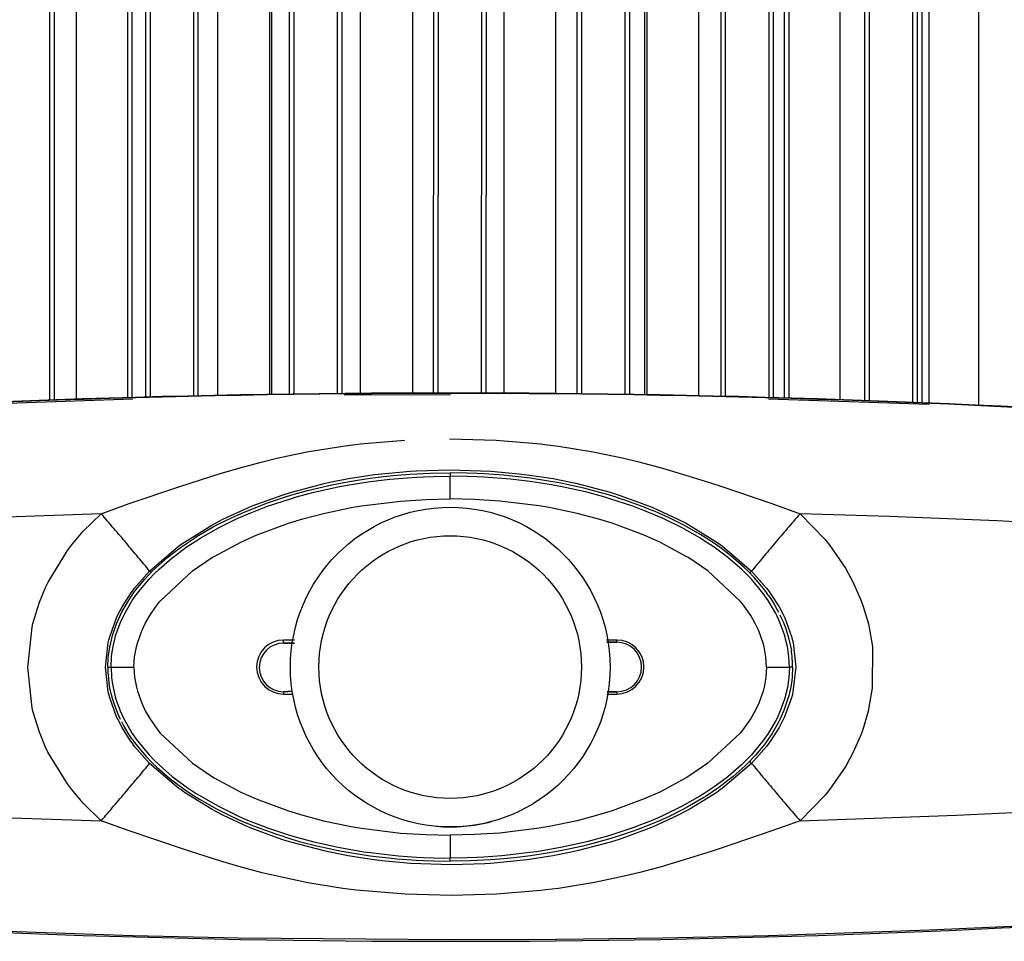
# Model space of a CAD drawing. Header units: millimetres. Extents: x -910 to -407, y -230 to 330.
# Tile 14 of 22: x -676 to -590, y 62 to 143. Entities that reach past the tile are written whole.
import ezdxf

# ---------------------------------------------------------------- set-up
doc = ezdxf.new("R2010")
doc.units = ezdxf.units.MM

# ---------------------------------------------------------------- blocks, each defined once
blk = doc.blocks.new('L5_80104_0_Aufhaengezapfen_S130-04-00-04__1', base_point=(-652.179, 72.089))
at = {"color": 7, "linetype": 'Continuous'}
for radius in [14, 11.5]:
    blk.add_circle((-638.179, 86.089), radius, dxfattribs=at)
blk.add_arc((-638.179, 86.089), 14, 265.00002, 285.00001, dxfattribs=at)
blk = doc.blocks.new('L5_40707_0_Flansch_053A-04-00-00-06__2', base_point=(-668.179, 69.087))
at = {"color": 7, "linetype": 'Continuous'}
for p, q in [((-645.197, 102.619), (-644.032, 102.764)), ((-644.032, 102.764), (-642.867, 102.882)), ((-642.867, 102.882), (-641.693, 102.973)), ((-641.693, 102.973), (-640.526, 103.038)), ((-640.526, 103.038), (-639.937, 103.06)), ((-639.937, 103.06), (-638.179, 103.09)), ((-636.703, 103.069), (-638.179, 103.09)), ((-635.832, 103.038), (-636.703, 103.069)), ((-635.228, 103.008), (-635.832, 103.038)), ((-633.491, 102.882), (-635.228, 103.008)), ((-633.022, 102.838), (-633.491, 102.882)), ((-631.161, 102.619), (-633.022, 102.838)), ((-649.8, 101.763), (-648.555, 102.041)), ((-648.555, 102.041), (-647.51, 102.247)), ((-647.51, 102.247), (-646.317, 102.453)), ((-646.317, 102.453), (-645.197, 102.619)), ((-630.826, 102.572), (-631.161, 102.619)), ((-628.849, 102.247), (-630.826, 102.572)), ((-628.647, 102.209), (-628.849, 102.247)), ((-626.489, 101.746), (-628.647, 102.209)), ((-654.28, 100.434), (-652.705, 100.965)), ((-652.705, 100.965), (-652.06, 101.162)), ((-652.06, 101.162), (-650.683, 101.544)), ((-650.683, 101.544), (-649.8, 101.763)), ((-625.064, 101.38), (-626.489, 101.746)), ((-624.299, 101.162), (-625.064, 101.38)), ((-623.654, 100.965), (-624.299, 101.162)), ((-623.654, 100.965), (-623.201, 100.82)), ((-656.449, 99.573), (-654.626, 100.307)), ((-654.626, 100.307), (-654.28, 100.434)), ((-623.201, 100.82), (-623, 100.753)), ((-623, 100.753), (-622.511, 100.587)), ((-622.511, 100.587), (-621.54, 100.235)), ((-621.54, 100.235), (-621.059, 100.049)), ((-657.347, 99.168), (-656.449, 99.573)), ((-621.059, 100.049), (-620.74, 99.922)), ((-620.74, 99.922), (-620.421, 99.791)), ((-619.909, 99.573), (-620.421, 99.791)), ((-619.049, 99.185), (-619.909, 99.573)), ((-660.399, 97.512), (-658.95, 98.357)), ((-658.95, 98.357), (-658.563, 98.563)), ((-658.563, 98.563), (-657.347, 99.168)), ((-617.702, 98.514), (-619.049, 99.185)), ((-616.218, 97.672), (-617.702, 98.514)), ((-660.59, 97.391), (-660.399, 97.512)), ((-615.768, 97.391), (-616.218, 97.672)), ((-662.513, 96.033), (-661.717, 96.63)), ((-661.717, 96.63), (-660.59, 97.391)), ((-614.856, 96.781), (-615.768, 97.391)), ((-614.191, 96.299), (-614.856, 96.781)), ((-662.955, 95.678), (-662.513, 96.033)), ((-613.845, 96.033), (-614.191, 96.299)), ((-613.584, 95.825), (-613.845, 96.033)), ((-612.463, 94.851), (-613.584, 95.825)), ((-664.014, 94.739), (-662.955, 95.678)), ((-664.929, 93.797), (-664.286, 94.473)), ((-664.286, 94.473), (-664.014, 94.739)), ((-612.072, 94.473), (-612.463, 94.851)), ((-611.534, 93.913), (-612.072, 94.473)), ((-665.7, 92.868), (-664.929, 93.797)), ((-610.886, 93.158), (-611.534, 93.913)), ((-666.376, 91.899), (-665.83, 92.696)), ((-665.83, 92.696), (-665.7, 92.868)), ((-610.529, 92.696), (-610.886, 93.158)), ((-610.288, 92.36), (-610.529, 92.696)), ((-610.288, 92.36), (-609.973, 91.883)), ((-666.942, 90.912), (-666.376, 91.899)), ((-609.973, 91.883), (-609.765, 91.541)), ((-609.765, 91.541), (-609.552, 91.164)), ((-667.412, 89.884), (-667.062, 90.672)), ((-667.062, 90.672), (-666.942, 90.912)), ((-609.552, 91.164), (-609.412, 90.899)), ((-609.298, 90.671), (-609.147, 90.35)), ((-667.769, 88.853), (-667.412, 89.884)), ((-609.147, 90.35), (-609.019, 90.057)), ((-609.019, 90.057), (-608.788, 89.462)), ((-608.788, 89.462), (-608.588, 88.846)), ((-668.014, 87.83), (-667.841, 88.594)), ((-667.841, 88.594), (-667.769, 88.853)), ((-651.835, 88.189), (-652.779, 88.189)), ((-623.579, 88.255), (-624.451, 88.255)), ((-608.588, 88.846), (-608.499, 88.523)), ((-608.499, 88.523), (-608.361, 87.916)), ((-668.137, 86.96), (-668.102, 87.27)), ((-668.102, 87.27), (-668.014, 87.83)), ((-608.361, 87.916), (-608.293, 87.529)), ((-608.272, 87.385), (-608.293, 87.529)), ((-608.253, 87.241), (-608.272, 87.385)), ((-608.228, 87.025), (-608.253, 87.241)), ((-668.179, 86.089), (-668.137, 86.96)), ((-608.208, 86.808), (-608.228, 87.025)), ((-608.194, 86.592), (-608.208, 86.808)), ((-608.184, 86.376), (-608.194, 86.592)), ((-608.18, 86.232), (-608.184, 86.376)), ((-668.179, 86.089), (-668.178, 85.945)), ((-668.178, 85.945), (-668.174, 85.801)), ((-668.174, 85.801), (-668.165, 85.585)), ((-668.165, 85.585), (-668.15, 85.369)), ((-608.179, 86.089), (-608.221, 85.217)), ((-608.179, 86.089), (-608.18, 86.232)), ((-668.15, 85.369), (-668.13, 85.153)), ((-668.13, 85.153), (-668.106, 84.936)), ((-668.106, 84.936), (-668.087, 84.792)), ((-668.087, 84.792), (-668.065, 84.648)), ((-667.997, 84.261), (-668.065, 84.648)), ((-608.256, 84.908), (-608.344, 84.347)), ((-608.221, 85.217), (-608.256, 84.908)), ((-667.86, 83.655), (-667.997, 84.261)), ((-652.779, 83.922), (-652.018, 83.989)), ((-624.425, 83.922), (-623.579, 83.922)), ((-608.344, 84.347), (-608.517, 83.583)), ((-667.771, 83.332), (-667.86, 83.655)), ((-667.571, 82.715), (-667.771, 83.332)), ((-608.589, 83.324), (-608.946, 82.294)), ((-608.517, 83.583), (-608.589, 83.324)), ((-667.339, 82.12), (-667.571, 82.715)), ((-667.211, 81.827), (-667.339, 82.12)), ((-608.946, 82.294), (-609.296, 81.505)), ((-667.061, 81.506), (-667.211, 81.827)), ((-666.807, 81.013), (-666.947, 81.279)), ((-609.416, 81.265), (-609.982, 80.279)), ((-609.296, 81.505), (-609.416, 81.265)), ((-666.594, 80.637), (-666.807, 81.013)), ((-666.385, 80.294), (-666.594, 80.637)), ((-666.07, 79.817), (-666.385, 80.294)), ((-609.982, 80.279), (-610.529, 79.482)), ((-666.07, 79.817), (-665.83, 79.482)), ((-665.83, 79.482), (-665.473, 79.019)), ((-610.529, 79.482), (-610.659, 79.309)), ((-665.473, 79.019), (-664.824, 78.264)), ((-610.659, 79.309), (-611.429, 78.38)), ((-664.824, 78.264), (-664.286, 77.704)), ((-664.286, 77.704), (-663.895, 77.326)), ((-612.072, 77.704), (-612.345, 77.438)), ((-611.429, 78.38), (-612.072, 77.704)), ((-663.895, 77.326), (-662.774, 76.352)), ((-612.345, 77.438), (-613.403, 76.5)), ((-662.774, 76.352), (-662.513, 76.144)), ((-662.513, 76.144), (-662.167, 75.878)), ((-613.845, 76.144), (-614.642, 75.547)), ((-613.403, 76.5), (-613.845, 76.144)), ((-662.167, 75.878), (-661.503, 75.396)), ((-661.503, 75.396), (-660.59, 74.786)), ((-614.642, 75.547), (-615.768, 74.786)), ((-660.59, 74.786), (-660.14, 74.506)), ((-660.14, 74.506), (-658.656, 73.663)), ((-615.96, 74.665), (-617.409, 73.82)), ((-615.768, 74.786), (-615.96, 74.665)), ((-658.656, 73.663), (-657.309, 72.992)), ((-617.795, 73.614), (-619.011, 73.01)), ((-617.409, 73.82), (-617.795, 73.614)), ((-657.309, 72.992), (-656.449, 72.604)), ((-656.449, 72.604), (-655.937, 72.386)), ((-619.909, 72.604), (-621.732, 71.87)), ((-619.011, 73.01), (-619.909, 72.604)), ((-655.619, 72.255), (-655.937, 72.386)), ((-655.299, 72.128), (-655.619, 72.255)), ((-654.818, 71.942), (-655.299, 72.128)), ((-653.847, 71.591), (-654.818, 71.942)), ((-622.079, 71.743), (-623.653, 71.212)), ((-621.732, 71.87), (-622.079, 71.743)), ((-653.359, 71.424), (-653.847, 71.591)), ((-653.158, 71.358), (-653.359, 71.424)), ((-652.705, 71.212), (-653.158, 71.358)), ((-652.705, 71.212), (-652.06, 71.016)), ((-652.06, 71.016), (-651.294, 70.797)), ((-651.294, 70.797), (-649.87, 70.431)), ((-624.299, 71.016), (-625.676, 70.634)), ((-623.653, 71.212), (-624.299, 71.016)), ((-649.87, 70.431), (-647.711, 69.968)), ((-647.711, 69.968), (-647.51, 69.93)), ((-647.51, 69.93), (-645.532, 69.605)), ((-628.849, 69.93), (-630.041, 69.724)), ((-627.804, 70.136), (-628.849, 69.93)), ((-626.559, 70.414), (-627.804, 70.136)), ((-625.676, 70.634), (-626.559, 70.414)), ((-645.532, 69.605), (-645.197, 69.558)), ((-645.197, 69.558), (-643.337, 69.34)), ((-643.337, 69.34), (-642.867, 69.295)), ((-642.867, 69.295), (-641.13, 69.17)), ((-641.13, 69.17), (-640.526, 69.14)), ((-640.526, 69.14), (-639.655, 69.108)), ((-639.655, 69.108), (-638.179, 69.087)), ((-636.421, 69.117), (-638.179, 69.087)), ((-635.832, 69.14), (-636.421, 69.117)), ((-634.665, 69.204), (-635.832, 69.14)), ((-633.491, 69.295), (-634.665, 69.204)), ((-632.327, 69.413), (-633.491, 69.295)), ((-631.161, 69.558), (-632.327, 69.413)), ((-630.041, 69.724), (-631.161, 69.558))]:
    blk.add_line(p, q, dxfattribs=at)
at = {"color": 1, "linetype": 'Continuous'}
for p, q in [((-642.709, 102.615), (-641.121, 102.728)), ((-641.121, 102.728), (-640.514, 102.758)), ((-640.514, 102.758), (-639.65, 102.789)), ((-639.65, 102.789), (-638.179, 102.81)), ((-638.179, 103.09), (-638.179, 102.81)), ((-638.179, 100.81), (-638.179, 102.81)), ((-636.708, 102.789), (-638.179, 102.81)), ((-635.845, 102.758), (-636.708, 102.789)), ((-635.237, 102.728), (-635.845, 102.758)), ((-633.649, 102.615), (-635.237, 102.728)), ((-649.734, 101.492), (-647.998, 101.869)), ((-647.998, 101.869), (-647.206, 102.019)), ((-647.206, 102.019), (-645.754, 102.257)), ((-645.754, 102.257), (-645.159, 102.342)), ((-645.159, 102.342), (-643.462, 102.544)), ((-643.462, 102.544), (-642.709, 102.615)), ((-632.896, 102.544), (-633.649, 102.615)), ((-631.2, 102.342), (-632.896, 102.544)), ((-630.604, 102.257), (-631.2, 102.342)), ((-629.152, 102.019), (-630.604, 102.257)), ((-628.36, 101.869), (-629.152, 102.019)), ((-626.624, 101.492), (-628.36, 101.869)), ((-652.176, 100.836), (-651.638, 100.994)), ((-651.638, 100.994), (-650.144, 101.392)), ((-650.144, 101.392), (-649.734, 101.492)), ((-626.215, 101.392), (-626.624, 101.492)), ((-624.72, 100.994), (-626.215, 101.392)), ((-624.182, 100.836), (-624.72, 100.994)), ((-655.942, 99.486), (-654.184, 100.172)), ((-654.184, 100.172), (-652.176, 100.836)), ((-646.854, 100.05), (-645.959, 100.202)), ((-645.959, 100.202), (-642.537, 100.623)), ((-642.537, 100.623), (-640.314, 100.765)), ((-640.314, 100.765), (-638.179, 100.81)), ((-636.044, 100.765), (-638.179, 100.81)), ((-633.821, 100.623), (-636.044, 100.765)), ((-630.4, 100.202), (-633.821, 100.623)), ((-629.505, 100.05), (-630.4, 100.202)), ((-622.175, 100.172), (-624.182, 100.836)), ((-620.416, 99.486), (-622.175, 100.172)), ((-656.848, 99.09), (-656.337, 99.318)), ((-656.337, 99.318), (-655.942, 99.486)), ((-651.086, 99.072), (-649.289, 99.542)), ((-649.289, 99.542), (-646.854, 100.05)), ((-627.07, 99.542), (-629.505, 100.05)), ((-625.273, 99.072), (-627.07, 99.542)), ((-620.021, 99.318), (-620.416, 99.486)), ((-619.51, 99.09), (-620.021, 99.318)), ((-658.497, 98.283), (-656.848, 99.09)), ((-655.168, 97.643), (-652.354, 98.685)), ((-652.354, 98.685), (-651.086, 99.072)), ((-624.004, 98.685), (-625.273, 99.072)), ((-621.19, 97.643), (-624.004, 98.685)), ((-617.861, 98.283), (-619.51, 99.09)), ((-660.041, 97.405), (-658.497, 98.283)), ((-656.534, 97.031), (-655.168, 97.643)), ((-619.824, 97.031), (-621.19, 97.643)), ((-616.317, 97.405), (-617.861, 98.283)), ((-661.311, 96.576), (-660.44, 97.156)), ((-660.44, 97.156), (-660.041, 97.405)), ((-658.862, 95.781), (-656.534, 97.031)), ((-617.496, 95.781), (-619.824, 97.031)), ((-615.918, 97.156), (-616.317, 97.405)), ((-615.047, 96.576), (-615.918, 97.156)), ((-662.531, 95.664), (-662.34, 95.815)), ((-662.34, 95.815), (-661.311, 96.576)), ((-658.997, 95.699), (-658.862, 95.781)), ((-617.361, 95.699), (-617.496, 95.781)), ((-614.018, 95.815), (-615.047, 96.576)), ((-613.827, 95.664), (-614.018, 95.815)), ((-663.691, 94.66), (-662.531, 95.664)), ((-660.755, 94.51), (-658.997, 95.699)), ((-615.603, 94.51), (-617.361, 95.699)), ((-612.667, 94.659), (-613.827, 95.664)), ((-664.564, 93.783), (-664.087, 94.278)), ((-664.087, 94.278), (-663.691, 94.66)), ((-663.587, 91.866), (-660.755, 94.51)), ((-612.772, 91.866), (-615.603, 94.51)), ((-612.272, 94.278), (-612.667, 94.659)), ((-611.794, 93.783), (-612.272, 94.278)), ((-665.604, 92.532), (-664.564, 93.783)), ((-610.754, 92.532), (-611.794, 93.783)), ((-666.041, 91.906), (-665.604, 92.532)), ((-610.318, 91.906), (-610.754, 92.532)), ((-666.669, 90.835), (-666.041, 91.906)), ((-664.504, 90.597), (-663.784, 91.621)), ((-663.784, 91.621), (-663.587, 91.866)), ((-612.574, 91.621), (-612.772, 91.866)), ((-611.855, 90.597), (-612.574, 91.621)), ((-609.69, 90.835), (-610.318, 91.906)), ((-666.811, 90.552), (-666.669, 90.835)), ((-664.896, 89.91), (-664.504, 90.597)), ((-611.462, 89.91), (-611.855, 90.597)), ((-609.547, 90.552), (-609.69, 90.835)), ((-667.464, 88.902), (-667.096, 89.923)), ((-667.096, 89.923), (-666.811, 90.552)), ((-665.207, 89.255), (-664.896, 89.91)), ((-611.151, 89.255), (-611.462, 89.91)), ((-609.263, 89.923), (-609.547, 90.552)), ((-608.894, 88.902), (-609.263, 89.923)), ((-667.525, 88.696), (-667.464, 88.902)), ((-665.591, 88.186), (-665.207, 89.255)), ((-610.768, 88.186), (-611.151, 89.255)), ((-608.834, 88.696), (-608.894, 88.902)), ((-667.718, 87.891), (-667.566, 88.545)), ((-667.566, 88.545), (-667.525, 88.696)), ((-665.68, 87.849), (-665.591, 88.186)), ((-651.812, 88.455), (-652.779, 88.455)), ((-652.779, 88.189), (-652.779, 88.455)), ((-652.779, 88.189), (-651.835, 88.189)), ((-623.579, 88.455), (-624.497, 88.455)), ((-624.451, 88.255), (-623.579, 88.255)), ((-623.579, 88.255), (-623.579, 88.455)), ((-610.678, 87.849), (-610.768, 88.186)), ((-608.792, 88.545), (-608.834, 88.696)), ((-608.64, 87.891), (-608.792, 88.545)), ((-667.852, 86.997), (-667.825, 87.236)), ((-667.825, 87.236), (-667.718, 87.891)), ((-665.843, 86.972), (-665.68, 87.849)), ((-610.516, 86.972), (-610.678, 87.849)), ((-608.533, 87.236), (-608.64, 87.891)), ((-608.506, 86.997), (-608.533, 87.236)), ((-667.899, 86.089), (-667.852, 86.997)), ((-665.899, 86.089), (-665.843, 86.972)), ((-610.459, 86.089), (-610.516, 86.972)), ((-608.459, 86.089), (-608.506, 86.997)), ((-668.179, 86.089), (-667.899, 86.089)), ((-667.899, 86.089), (-667.852, 85.18)), ((-667.899, 86.089), (-665.899, 86.089)), ((-665.899, 86.089), (-665.843, 85.205)), ((-610.459, 86.089), (-610.516, 85.205)), ((-610.459, 86.089), (-608.459, 86.089)), ((-608.459, 86.089), (-608.506, 85.18)), ((-608.179, 86.089), (-608.459, 86.089)), ((-667.852, 85.18), (-667.825, 84.941)), ((-667.825, 84.941), (-667.718, 84.286)), ((-665.843, 85.205), (-665.68, 84.328)), ((-610.516, 85.205), (-610.678, 84.328)), ((-608.533, 84.941), (-608.64, 84.286)), ((-608.506, 85.18), (-608.533, 84.941)), ((-667.718, 84.286), (-667.566, 83.632)), ((-665.68, 84.328), (-665.591, 83.991)), ((-665.591, 83.991), (-665.207, 82.922)), ((-652.018, 83.989), (-652.779, 83.922)), ((-652.779, 83.922), (-652.779, 83.722)), ((-652.779, 83.722), (-651.953, 83.722)), ((-624.457, 83.722), (-623.579, 83.722)), ((-623.579, 83.922), (-624.425, 83.922)), ((-623.579, 83.922), (-623.579, 83.722)), ((-610.768, 83.991), (-611.151, 82.922)), ((-610.678, 84.328), (-610.768, 83.991)), ((-608.64, 84.286), (-608.792, 83.632)), ((-667.566, 83.632), (-667.525, 83.481)), ((-667.525, 83.481), (-667.464, 83.275)), ((-667.464, 83.275), (-667.096, 82.254)), ((-665.207, 82.922), (-664.896, 82.267)), ((-611.151, 82.922), (-611.462, 82.267)), ((-608.894, 83.275), (-609.263, 82.254)), ((-608.834, 83.481), (-608.894, 83.275)), ((-608.792, 83.632), (-608.834, 83.481)), ((-667.096, 82.254), (-666.811, 81.625)), ((-664.896, 82.267), (-664.504, 81.58)), ((-611.462, 82.267), (-611.855, 81.58)), ((-609.263, 82.254), (-609.547, 81.625)), ((-666.811, 81.625), (-666.669, 81.342)), ((-666.669, 81.342), (-666.041, 80.272)), ((-664.504, 81.58), (-663.784, 80.556)), ((-611.855, 81.58), (-612.574, 80.556)), ((-609.69, 81.342), (-610.318, 80.272)), ((-609.547, 81.625), (-609.69, 81.342)), ((-666.041, 80.272), (-665.604, 79.645)), ((-663.784, 80.556), (-663.586, 80.311)), ((-663.586, 80.311), (-660.755, 77.667)), ((-612.772, 80.311), (-615.603, 77.667)), ((-612.574, 80.556), (-612.772, 80.311)), ((-610.318, 80.272), (-610.754, 79.645)), ((-665.604, 79.645), (-664.564, 78.394)), ((-610.754, 79.645), (-611.794, 78.394)), ((-664.564, 78.394), (-664.087, 77.899)), ((-664.087, 77.899), (-663.691, 77.518)), ((-660.755, 77.667), (-658.997, 76.478)), ((-615.603, 77.667), (-617.361, 76.478)), ((-612.272, 77.899), (-612.667, 77.518)), ((-611.794, 78.394), (-612.272, 77.899)), ((-663.691, 77.518), (-662.531, 76.513)), ((-612.667, 77.518), (-613.828, 76.513)), ((-662.531, 76.513), (-662.34, 76.362)), ((-662.34, 76.362), (-661.311, 75.601)), ((-658.997, 76.478), (-658.862, 76.396)), ((-658.862, 76.396), (-656.534, 75.146)), ((-617.496, 76.396), (-619.824, 75.146)), ((-617.361, 76.478), (-617.496, 76.396)), ((-614.018, 76.362), (-615.047, 75.601)), ((-613.828, 76.513), (-614.018, 76.362)), ((-661.311, 75.601), (-660.44, 75.021)), ((-656.534, 75.146), (-655.168, 74.535)), ((-619.824, 75.146), (-621.191, 74.535)), ((-615.047, 75.601), (-615.918, 75.021)), ((-660.44, 75.021), (-660.041, 74.772)), ((-660.041, 74.772), (-658.497, 73.894)), ((-655.168, 74.535), (-652.354, 73.492)), ((-621.191, 74.535), (-624.005, 73.492)), ((-616.317, 74.772), (-617.861, 73.894)), ((-615.918, 75.021), (-616.317, 74.772)), ((-658.497, 73.894), (-656.848, 73.087)), ((-652.354, 73.492), (-651.086, 73.106)), ((-624.005, 73.492), (-625.273, 73.106)), ((-617.861, 73.894), (-619.51, 73.087)), ((-656.848, 73.087), (-656.337, 72.86)), ((-656.337, 72.86), (-655.942, 72.691)), ((-655.942, 72.691), (-654.184, 72.005)), ((-651.086, 73.106), (-649.289, 72.635)), ((-649.289, 72.635), (-646.854, 72.127)), ((-627.07, 72.635), (-629.505, 72.127)), ((-625.273, 73.106), (-627.07, 72.635)), ((-620.416, 72.691), (-622.175, 72.005)), ((-620.021, 72.86), (-620.416, 72.691)), ((-619.51, 73.087), (-620.021, 72.86)), ((-654.184, 72.005), (-652.176, 71.341)), ((-646.854, 72.127), (-645.959, 71.975)), ((-645.959, 71.975), (-642.537, 71.555)), ((-630.4, 71.975), (-633.822, 71.555)), ((-629.505, 72.127), (-630.4, 71.975)), ((-622.175, 72.005), (-624.182, 71.341)), ((-652.176, 71.341), (-651.638, 71.183)), ((-651.638, 71.183), (-650.144, 70.785)), ((-650.144, 70.785), (-649.734, 70.685)), ((-642.537, 71.555), (-640.315, 71.412)), ((-640.315, 71.412), (-638.179, 71.367)), ((-636.044, 71.412), (-638.179, 71.367)), ((-638.179, 71.367), (-638.179, 69.367)), ((-633.822, 71.555), (-636.044, 71.412)), ((-626.215, 70.785), (-626.624, 70.685)), ((-624.72, 71.183), (-626.215, 70.785)), ((-624.182, 71.341), (-624.72, 71.183)), ((-649.734, 70.685), (-647.998, 70.308)), ((-647.998, 70.308), (-647.206, 70.159)), ((-647.206, 70.159), (-645.754, 69.92)), ((-645.754, 69.92), (-645.159, 69.835)), ((-630.604, 69.92), (-631.2, 69.835)), ((-629.153, 70.159), (-630.604, 69.92)), ((-628.36, 70.308), (-629.153, 70.159)), ((-626.624, 70.685), (-628.36, 70.308)), ((-645.159, 69.835), (-643.463, 69.633)), ((-643.463, 69.633), (-642.71, 69.562)), ((-642.71, 69.562), (-641.121, 69.449)), ((-641.121, 69.449), (-640.514, 69.419)), ((-640.514, 69.419), (-639.65, 69.388)), ((-639.65, 69.388), (-638.179, 69.367)), ((-636.709, 69.388), (-638.179, 69.367)), ((-638.179, 69.087), (-638.179, 69.367)), ((-635.845, 69.419), (-636.709, 69.388)), ((-635.237, 69.449), (-635.845, 69.419)), ((-633.649, 69.562), (-635.237, 69.449)), ((-632.896, 69.633), (-633.649, 69.562)), ((-631.2, 69.835), (-632.896, 69.633))]:
    blk.add_line(p, q, dxfattribs=at)
for centre, radius, start, end in [((-652.779, 86.089), 2.366, 90, 270), ((-652.779, 86.055), 2.133, 90, 270), ((-623.579, 86.089), 2.366, 270, 90), ((-623.579, 86.089), 2.166, 270, 90)]:
    blk.add_arc(centre, radius, start, end, dxfattribs=at)
at = {"color": 7, "linetype": 'Continuous'}
for centre, radius, start, end in [((-652.779, 86.055), 2.133, 90, 270), ((-623.579, 86.089), 2.166, 270, 90)]:
    blk.add_arc(centre, radius, start, end, dxfattribs=at)
blk = doc.blocks.new('SET-Zapfen_lang_Theater-Doppelbügel__3', base_point=(-668.179, 69.087))
for name, p in [('L5_40707_0_Flansch_053A-04-00-00-06__2', (-668.179, 69.087)), ('L5_80104_0_Aufhaengezapfen_S130-04-00-04__1', (-652.179, 72.089))]:
    blk.add_blockref(name, p)
blk = doc.blocks.new('Fin_1_durchgehend_1_27__15', base_point=(-652.279, 109.979))
at = {"color": 7, "linetype": 'Continuous'}
for p, q in [((-652.279, 222.645), (-652.279, 109.979)), ((-651.879, 222.9), (-651.879, 109.986))]:
    blk.add_line(p, q, dxfattribs=at)
blk = doc.blocks.new('Fin_1_durchgehend_1_19__16', base_point=(-648.079, 110.029))
at = {"color": 7, "linetype": 'Continuous'}
for p, q in [((-648.079, 222.932), (-648.079, 110.029)), ((-647.679, 222.709), (-647.679, 110.032))]:
    blk.add_line(p, q, dxfattribs=at)
blk = doc.blocks.new('Fin_1_ausgespart_6__17', base_point=(-639.666, 110.08))
at = {"color": 7, "linetype": 'Continuous'}
for p, q in [((-639.584, 222.841), (-639.666, 110.08)), ((-639.184, 223.07), (-639.266, 110.082))]:
    blk.add_line(p, q, dxfattribs=at)
blk = doc.blocks.new('Fin_1_durchgehend_1_6__18', base_point=(-664.879, 109.719))
at = {"color": 7, "linetype": 'Continuous'}
for p, q in [((-664.479, 222.681), (-664.479, 109.731)), ((-664.879, 222.343), (-664.879, 109.719))]:
    blk.add_line(p, q, dxfattribs=at)
blk = doc.blocks.new('Fin_1_durchgehend_1_44__19', base_point=(-660.679, 109.828))
at = {"color": 7, "linetype": 'Continuous'}
for p, q in [((-660.679, 222.992), (-660.679, 109.828)), ((-660.279, 222.767), (-660.279, 109.835))]:
    blk.add_line(p, q, dxfattribs=at)
blk = doc.blocks.new('Fin_1_durchgehend_1_23__23', base_point=(-673.279, 109.468))
at = {"color": 7, "linetype": 'Continuous'}
for p, q in [((-673.279, 223.135), (-673.279, 109.468)), ((-672.879, 222.907), (-672.879, 109.48))]:
    blk.add_line(p, q, dxfattribs=at)
blk = doc.blocks.new('Fin_1_durchgehend_1_24__25', base_point=(-614.479, 109.797))
at = {"color": 7, "linetype": 'Continuous'}
for p, q in [((-614.479, 222.88), (-614.479, 109.806)), ((-614.079, 223.105), (-614.079, 109.797))]:
    blk.add_line(p, q, dxfattribs=at)
blk = doc.blocks.new('Fin_1_durchgehend_1_45__30', base_point=(-601.879, 109.411))
at = {"color": 7, "linetype": 'Continuous'}
for p, q in [((-601.879, 223.021), (-601.879, 109.428)), ((-601.479, 223.238), (-601.479, 109.411))]:
    blk.add_line(p, q, dxfattribs=at)
blk = doc.blocks.new('Fin_1_durchgehend_1_41__31', base_point=(-622.879, 109.95))
at = {"color": 7, "linetype": 'Continuous'}
for p, q in [((-622.879, 222.772), (-622.879, 109.957)), ((-622.479, 222.466), (-622.479, 109.95))]:
    blk.add_line(p, q, dxfattribs=at)
blk = doc.blocks.new('Fin_1_durchgehend_1_16__32', base_point=(-610.279, 109.671))
at = {"color": 7, "linetype": 'Continuous'}
for p, q in [((-610.279, 222.518), (-610.279, 109.683)), ((-609.879, 222.128), (-609.879, 109.671))]:
    blk.add_line(p, q, dxfattribs=at)
blk = doc.blocks.new('Fin_1_ausgespart_4__33', base_point=(-635.466, 110.07))
at = {"color": 7, "linetype": 'Continuous'}
for p, q in [((-635.384, 222.847), (-635.466, 110.072)), ((-634.984, 222.614), (-635.066, 110.07))]:
    blk.add_line(p, q, dxfattribs=at)
blk = doc.blocks.new('Fin_1_durchgehend_1_37__35', base_point=(-597.679, 109.234))
at = {"color": 7, "linetype": 'Continuous'}
for p, q in [((-597.679, 221.983), (-597.679, 109.251)), ((-597.279, 221.34), (-597.279, 109.234))]:
    blk.add_line(p, q, dxfattribs=at)
blk = doc.blocks.new('Fin_1_durchgehend_1_3__36', base_point=(-627.079, 110.02))
at = {"color": 7, "linetype": 'Continuous'}
for p, q in [((-627.079, 222.821), (-627.079, 110.022)), ((-626.679, 223.044), (-626.679, 110.02))]:
    blk.add_line(p, q, dxfattribs=at)
blk = doc.blocks.new('Kuehlkoerper_EKL__38', base_point=(-722.479, 104.089))
for name, p in [('Fin_1_durchgehend_1_23__23', (-673.279, 109.468)), ('Fin_1_durchgehend_1_6__18', (-664.879, 109.719)), ('Fin_1_durchgehend_1_44__19', (-660.679, 109.828)), ('Fin_1_durchgehend_1_27__15', (-652.279, 109.979)), ('Fin_1_durchgehend_1_19__16', (-648.079, 110.029)), ('Fin_1_ausgespart_6__17', (-639.666, 110.08)), ('Fin_1_ausgespart_4__33', (-635.466, 110.07)), ('Fin_1_durchgehend_1_3__36', (-627.079, 110.02)), ('Fin_1_durchgehend_1_41__31', (-622.879, 109.95)), ('Fin_1_durchgehend_1_24__25', (-614.479, 109.797)), ('Fin_1_durchgehend_1_45__30', (-601.879, 109.411)), ('Fin_1_durchgehend_1_16__32', (-610.279, 109.671)), ('Fin_1_durchgehend_1_37__35', (-597.679, 109.234))]:
    blk.add_blockref(name, p)
blk = doc.blocks.new('Elektronikeinheit_kpl___39', base_point=(-722.479, 104.089))
blk.add_blockref('Kuehlkoerper_EKL__38', (-722.479, 104.089))
blk = doc.blocks.new('Manschette_053A-04-00-00-08_1__40', base_point=(-713.573, 64.942))
at = {"color": 7, "linetype": 'Continuous'}
blk.add_arc((-638.179, -889.911), 1000, 85.782882, 94.217118, dxfattribs=at)
blk = doc.blocks.new('Manschette_053A-04-00-00-08_2__41', base_point=(-713.54, 62.073))
at = {"color": 1, "linetype": 'Continuous'}
for p, q in [((-680.063, 109.109), (-665.987, 109.583)), ((-647.459, 109.915), (-638.147, 109.957)), ((-610.307, 109.583), (-596.231, 109.109)), ((-650.752, 104.925), (-647.59, 105.438)), ((-647.59, 105.438), (-646.497, 105.578)), ((-646.497, 105.578), (-646.059, 105.629)), ((-646.059, 105.629), (-642.156, 105.954)), ((-638.245, 106.063), (-634.165, 105.955)), ((-634.165, 105.955), (-630.254, 105.631)), ((-630.254, 105.631), (-629.883, 105.588)), ((-629.883, 105.588), (-628.707, 105.438)), ((-628.707, 105.438), (-625.645, 104.944)), ((-653.361, 104.377), (-650.752, 104.925)), ((-625.645, 104.944), (-622.959, 104.383)), ((-622.959, 104.383), (-621.646, 104.064)), ((-656.707, 103.509), (-654.733, 104.042)), ((-654.733, 104.042), (-653.361, 104.377)), ((-621.646, 104.064), (-619.582, 103.508)), ((-660.979, 102.198), (-658.323, 103.035)), ((-658.323, 103.035), (-656.986, 103.43)), ((-656.986, 103.43), (-656.707, 103.509)), ((-647.095, 102.593), (-645.222, 102.887)), ((-645.222, 102.887), (-644.824, 102.94)), ((-644.824, 102.94), (-641.683, 103.246)), ((-641.683, 103.246), (-641.139, 103.279)), ((-641.139, 103.279), (-638.23, 103.363)), ((-638.23, 103.363), (-634.631, 103.248)), ((-634.631, 103.248), (-632.152, 103.023)), ((-632.152, 103.023), (-631.222, 102.907)), ((-631.222, 102.907), (-629.175, 102.588)), ((-619.582, 103.508), (-618.03, 103.053)), ((-618.03, 103.053), (-615.363, 102.214)), ((-666.297, 100.403), (-661.865, 101.908)), ((-661.865, 101.908), (-660.979, 102.198)), ((-652.163, 101.388), (-649.226, 102.163)), ((-649.226, 102.163), (-648.717, 102.275)), ((-648.717, 102.275), (-647.095, 102.593)), ((-629.175, 102.588), (-627.608, 102.282)), ((-627.608, 102.282), (-627.176, 102.187)), ((-627.176, 102.187), (-624.16, 101.397)), ((-615.363, 102.214), (-614.469, 101.921)), ((-614.469, 101.921), (-609.997, 100.404)), ((-655.524, 100.203), (-652.908, 101.155)), ((-652.908, 101.155), (-652.634, 101.243)), ((-652.634, 101.243), (-652.163, 101.388)), ((-624.16, 101.397), (-623.73, 101.265)), ((-623.73, 101.265), (-623.371, 101.151)), ((-623.371, 101.151), (-620.813, 100.221)), ((-668.762, 99.519), (-666.297, 100.403)), ((-655.907, 100.045), (-655.524, 100.203)), ((-620.813, 100.221), (-620.441, 100.068)), ((-609.997, 100.404), (-607.532, 99.519)), ((-668.762, 99.519), (-682.477, 99.038)), ((-670.327, 97.979), (-668.762, 99.519)), ((-658.091, 99.036), (-655.907, 100.045)), ((-620.441, 100.068), (-618.24, 99.055)), ((-607.532, 99.519), (-605.357, 97.286)), ((-599.69, 99.266), (-607.532, 99.519)), ((-590.257, 98.884), (-599.69, 99.266)), ((-661.473, 97.03), (-659.056, 98.526)), ((-659.056, 98.526), (-658.76, 98.687)), ((-658.76, 98.687), (-658.091, 99.036)), ((-618.24, 99.055), (-617.575, 98.709)), ((-617.575, 98.709), (-617.269, 98.543)), ((-617.269, 98.543), (-614.827, 97.034)), ((-578.337, 98.283), (-590.257, 98.884)), ((-671.366, 96.758), (-670.327, 97.979)), ((-671.724, 96.287), (-671.366, 96.758)), ((-664.517, 94.495), (-661.981, 96.668)), ((-661.981, 96.668), (-661.778, 96.815)), ((-661.778, 96.815), (-661.473, 97.03)), ((-614.827, 97.034), (-614.526, 96.822)), ((-614.526, 96.822), (-614.329, 96.68)), ((-614.329, 96.68), (-611.776, 94.495)), ((-605.357, 97.286), (-604.917, 96.745)), ((-604.917, 96.745), (-603.545, 94.749)), ((-673.42, 93.522), (-671.724, 96.287)), ((-665.828, 93.002), (-664.517, 94.495)), ((-664.351, 94.333), (-664.517, 94.495)), ((-611.943, 94.333), (-611.776, 94.495)), ((-611.776, 94.495), (-610.466, 93.002)), ((-603.545, 94.749), (-602.864, 93.503)), ((-673.637, 93.069), (-673.42, 93.522)), ((-602.864, 93.503), (-602.162, 91.89)), ((-674.177, 91.765), (-673.637, 93.069)), ((-666.929, 91.352), (-666.204, 92.494)), ((-666.204, 92.494), (-666.041, 92.719)), ((-666.041, 92.719), (-665.828, 93.002)), ((-610.466, 93.002), (-610.242, 92.705)), ((-610.242, 92.705), (-610.083, 92.484)), ((-610.083, 92.484), (-609.369, 91.359)), ((-674.743, 89.9), (-674.177, 91.765)), ((-602.162, 91.89), (-601.988, 91.404)), ((-667.414, 90.401), (-667.267, 90.712)), ((-667.267, 90.712), (-666.929, 91.352)), ((-609.369, 91.359), (-609.01, 90.679)), ((-609.01, 90.679), (-608.877, 90.396)), ((-601.988, 91.404), (-601.548, 89.889)), ((-674.815, 89.587), (-674.743, 89.9)), ((-668.018, 88.746), (-667.414, 90.401)), ((-608.877, 90.396), (-608.279, 88.759)), ((-601.548, 89.889), (-601.195, 87.879)), ((-675.199, 86.061), (-674.815, 89.587)), ((-668.384, 86.089), (-668.145, 88.235)), ((-668.145, 88.235), (-668.09, 88.472)), ((-668.09, 88.472), (-668.018, 88.746)), ((-608.279, 88.759), (-608.194, 88.433)), ((-608.194, 88.433), (-608.147, 88.232)), ((-608.147, 88.232), (-607.909, 86.079)), ((-601.195, 87.879), (-601.198, 84.246)), ((-674.807, 82.521), (-675.199, 86.061)), ((-668.145, 83.907), (-668.384, 86.089)), ((-607.909, 86.079), (-608.149, 83.906)), ((-668.099, 83.713), (-668.145, 83.907)), ((-668.015, 83.387), (-668.099, 83.713)), ((-608.149, 83.906), (-608.204, 83.674)), ((-601.198, 84.246), (-601.554, 82.232)), ((-667.413, 81.742), (-668.015, 83.387)), ((-608.275, 83.4), (-608.88, 81.742)), ((-608.204, 83.674), (-608.275, 83.4)), ((-674.739, 82.23), (-674.807, 82.521)), ((-674.177, 80.379), (-674.739, 82.23)), ((-601.554, 82.232), (-601.974, 80.784)), ((-667.283, 81.467), (-667.413, 81.742)), ((-666.925, 80.787), (-667.283, 81.467)), ((-609.026, 81.434), (-609.364, 80.795)), ((-608.88, 81.742), (-609.026, 81.434)), ((-673.639, 79.081), (-674.177, 80.379)), ((-666.209, 79.66), (-666.925, 80.787)), ((-609.364, 80.795), (-610.086, 79.658)), ((-602.159, 80.266), (-602.873, 78.625)), ((-601.974, 80.784), (-602.159, 80.266)), ((-666.051, 79.441), (-666.209, 79.66)), ((-665.828, 79.144), (-666.051, 79.441)), ((-610.253, 79.427), (-610.466, 79.144)), ((-610.086, 79.658), (-610.253, 79.427)), ((-673.423, 78.63), (-673.639, 79.081)), ((-671.722, 75.856), (-673.423, 78.63)), ((-664.517, 77.651), (-665.828, 79.144)), ((-610.466, 79.144), (-611.776, 77.651)), ((-602.873, 78.625), (-603.533, 77.417)), ((-661.964, 75.466), (-664.517, 77.651)), ((-611.776, 77.651), (-614.312, 75.478)), ((-611.776, 77.651), (-611.943, 77.813)), ((-603.533, 77.417), (-604.918, 75.4)), ((-671.376, 75.402), (-671.722, 75.856)), ((-670.33, 74.171), (-671.376, 75.402)), ((-661.768, 75.324), (-661.964, 75.466)), ((-661.467, 75.112), (-661.768, 75.324)), ((-659.024, 73.603), (-661.467, 75.112)), ((-614.82, 75.116), (-617.238, 73.62)), ((-614.516, 75.331), (-614.82, 75.116)), ((-614.312, 75.478), (-614.516, 75.331)), ((-604.918, 75.4), (-605.341, 74.879)), ((-605.341, 74.879), (-607.532, 72.627)), ((-668.762, 72.627), (-670.33, 74.171)), ((-658.718, 73.437), (-659.024, 73.603)), ((-658.053, 73.091), (-658.718, 73.437)), ((-617.534, 73.459), (-618.202, 73.11)), ((-617.238, 73.62), (-617.534, 73.459)), ((-593.816, 73.108), (-582.195, 73.654)), ((-676.603, 72.88), (-668.762, 72.627)), ((-666.297, 71.743), (-668.762, 72.627)), ((-655.853, 72.079), (-658.053, 73.091)), ((-618.202, 73.11), (-620.387, 72.102)), ((-607.532, 72.627), (-609.996, 71.743)), ((-607.532, 72.627), (-593.816, 73.108)), ((-661.825, 70.225), (-666.297, 71.743)), ((-655.48, 71.925), (-655.853, 72.079)), ((-652.922, 70.996), (-655.48, 71.925)), ((-620.77, 71.943), (-623.385, 70.991)), ((-620.387, 72.102), (-620.77, 71.943)), ((-609.996, 71.743), (-614.428, 70.238)), ((-652.563, 70.881), (-652.922, 70.996)), ((-652.134, 70.749), (-652.563, 70.881)), ((-649.118, 69.959), (-652.134, 70.749)), ((-624.131, 70.758), (-627.067, 69.983)), ((-623.66, 70.904), (-624.131, 70.758)), ((-623.385, 70.991), (-623.66, 70.904)), ((-660.93, 69.932), (-661.825, 70.225)), ((-658.264, 69.093), (-660.93, 69.932)), ((-648.686, 69.865), (-649.118, 69.959)), ((-627.067, 69.983), (-627.576, 69.871)), ((-615.314, 69.948), (-617.971, 69.111)), ((-614.428, 70.238), (-615.314, 69.948)), ((-656.711, 68.638), (-658.264, 69.093)), ((-647.118, 69.558), (-648.686, 69.865)), ((-645.072, 69.239), (-647.118, 69.558)), ((-644.141, 69.123), (-645.072, 69.239)), ((-641.663, 68.898), (-644.141, 69.123)), ((-631.469, 69.207), (-634.61, 68.9)), ((-631.072, 69.259), (-631.469, 69.207)), ((-629.198, 69.554), (-631.072, 69.259)), ((-627.576, 69.871), (-629.198, 69.554)), ((-617.971, 69.111), (-619.307, 68.717)), ((-654.647, 68.082), (-656.711, 68.638)), ((-638.063, 68.783), (-641.663, 68.898)), ((-635.154, 68.867), (-638.063, 68.783)), ((-634.61, 68.9), (-635.154, 68.867)), ((-619.587, 68.637), (-621.561, 68.104)), ((-619.307, 68.717), (-619.587, 68.637)), ((-653.334, 67.763), (-654.647, 68.082)), ((-650.649, 67.202), (-653.334, 67.763)), ((-622.932, 67.77), (-625.542, 67.221)), ((-621.561, 68.104), (-622.932, 67.77)), ((-647.586, 66.708), (-650.649, 67.202)), ((-646.411, 66.558), (-647.586, 66.708)), ((-646.04, 66.516), (-646.411, 66.558)), ((-642.129, 66.191), (-646.04, 66.516)), ((-630.235, 66.518), (-634.137, 66.192)), ((-629.797, 66.568), (-630.235, 66.518)), ((-628.704, 66.708), (-629.797, 66.568)), ((-625.542, 67.221), (-628.704, 66.708)), ((-638.049, 66.083), (-642.129, 66.191)), ((-634.137, 66.192), (-638.049, 66.083)), ((-665.987, 62.564), (-680.063, 63.038)), ((-596.231, 63.038), (-610.307, 62.564)), ((-584.297, 63.59), (-596.231, 63.038)), ((-656.739, 62.356), (-665.987, 62.564)), ((-638.147, 62.19), (-656.739, 62.356)), ((-628.835, 62.231), (-638.147, 62.19)), ((-619.555, 62.356), (-628.835, 62.231)), ((-610.307, 62.564), (-619.555, 62.356))]:
    blk.add_line(p, q, dxfattribs=at)
at = {"color": 7, "linetype": 'Continuous'}
for centre, radius, start, end in [((-638.147, -889.927), 999.978, 85.789097, 94.210903), ((-638.147, 1062.073), 1000, 265.782882, 274.217118)]:
    blk.add_arc(centre, radius, start, end, dxfattribs=at)
at = {"color": 1, "linetype": 'Continuous'}
for points, knots in [([(-664.517, 94.495), (-664.848, 94.894), (-665.524, 95.712), (-666.568, 96.954), (-667.651, 98.23), (-668.39, 99.087), (-668.762, 99.519)], [0, 0, 0, 0, 1.555294, 3.184356, 4.865825, 6.577644, 6.577644, 6.577644, 6.577644]), ([(-607.532, 99.519), (-607.904, 99.087), (-608.642, 98.23), (-609.726, 96.954), (-610.769, 95.712), (-611.446, 94.894), (-611.776, 94.495)], [0, 0, 0, 0, 1.711819, 3.393288, 5.02235, 6.577644, 6.577644, 6.577644, 6.577644]), ([(-668.762, 72.627), (-668.39, 73.059), (-667.651, 73.916), (-666.568, 75.193), (-665.524, 76.434), (-664.848, 77.252), (-664.517, 77.651)], [0, 0, 0, 0, 1.711819, 3.393288, 5.02235, 6.577644, 6.577644, 6.577644, 6.577644]), ([(-611.776, 77.651), (-611.446, 77.252), (-610.769, 76.434), (-609.726, 75.193), (-608.642, 73.916), (-607.904, 73.059), (-607.532, 72.627)], [0, 0, 0, 0, 1.555294, 3.184356, 4.865825, 6.577644, 6.577644, 6.577644, 6.577644])]:
    blk.add_open_spline(points, degree=3, knots=knots, dxfattribs=at)
blk = doc.blocks.new('Haltebuegel-kpl_1__62', base_point=(-909.919, 43.129))
for name, p in [('Manschette_053A-04-00-00-08_1__40', (-713.573, 64.942)), ('Manschette_053A-04-00-00-08_2__41', (-713.54, 62.073))]:
    blk.add_blockref(name, p)
blk = doc.blocks.new('Deckelprofil__70', base_point=(-742.222, -125.511))
at = {"color": 7, "linetype": 'Continuous'}
for p, q in [((-670.929, 109.538), (-670.929, 219.489)), ((-666.452, 219.489), (-666.452, 109.672)), ((-666.06, 109.684), (-666.06, 219.489)), ((-658.55, 109.866), (-658.55, 219.489)), ((-654.016, 219.489), (-654.016, 109.948)), ((-653.82, 109.951), (-653.82, 219.489)), ((-646.041, 110.041), (-646.041, 219.489)), ((-641.479, 219.489), (-641.479, 110.069)), ((-633.479, 219.489), (-633.479, 110.06)), ((-628.917, 110.033), (-628.917, 219.489)), ((-621.138, 109.926), (-621.138, 219.489)), ((-620.942, 219.489), (-620.942, 109.922)), ((-616.408, 109.841), (-616.408, 219.489)), ((-608.898, 109.642), (-608.898, 219.489)), ((-608.507, 219.489), (-608.507, 109.63)), ((-604.029, 109.496), (-604.029, 219.489)), ((-596.834, 109.216), (-596.834, 219.489)), ((-596.25, 219.489), (-596.25, 109.191)), ((-591.856, 109.007), (-591.856, 219.489))]:
    blk.add_line(p, q, dxfattribs=at)
blk = doc.blocks.new('Gehaeuse_kpl__118', base_point=(-816.578, -229.953))
blk.add_blockref('Deckelprofil__70', (-742.222, -125.511))
blk = doc.blocks.new('L10-für-dxf-Internet__119', base_point=(-909.919, -229.953))
for name, p in [('Gehaeuse_kpl__118', (-816.578, -229.953)), ('Elektronikeinheit_kpl___39', (-722.479, 104.089)), ('Haltebuegel-kpl_1__62', (-909.919, 43.129)), ('SET-Zapfen_lang_Theater-Doppelbügel__3', (-668.179, 69.087))]:
    blk.add_blockref(name, p)
blk = doc.blocks.new('DrfsichtA', base_point=(-462, 100))
blk.add_blockref('L10-für-dxf-Internet__119', (-909.919, -229.953))

msp = doc.modelspace()

# ---------------------------------------------------------------- block references
msp.add_blockref('DrfsichtA', (-462, 100))

doc.saveas('drawing.dxf')
